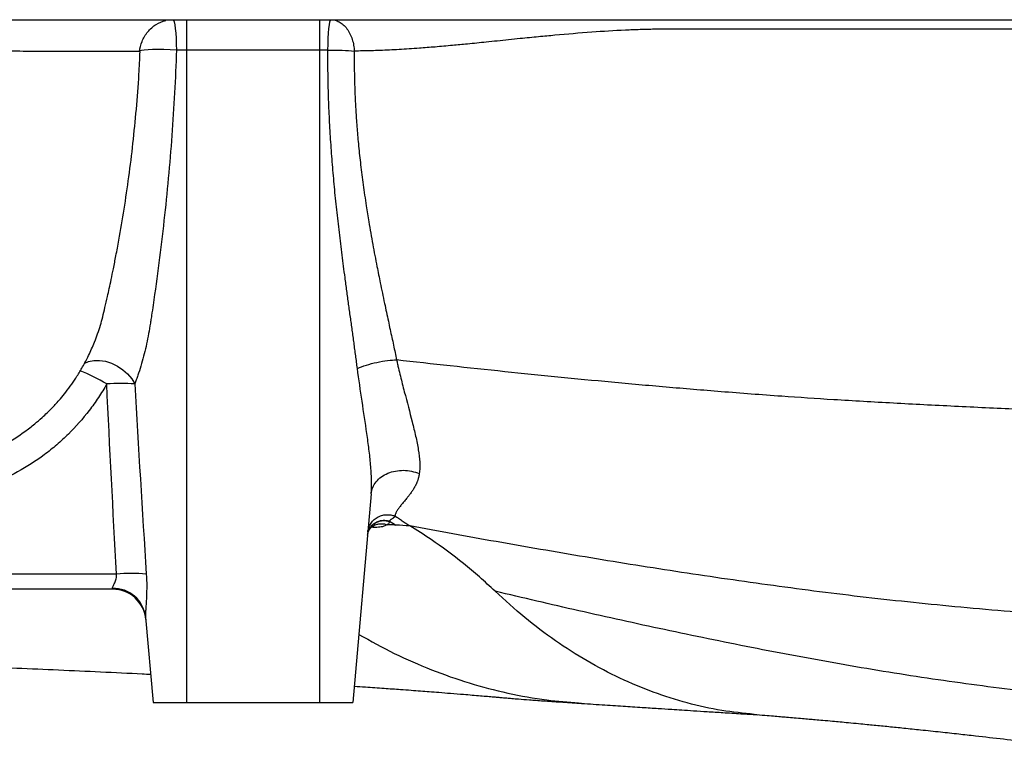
# Model space of a CAD drawing. Header units: millimetres. Extents: x 762 to 3564, y 267 to 3578.
# Tile 8 of 22: x 1844 to 2140, y 435 to 657. Entities that reach past the tile are written whole.
import ezdxf

# ---------------------------------------------------------------- set-up
doc = ezdxf.new("R2010")
doc.units = ezdxf.units.MM

msp = doc.modelspace()

# ---------------------------------------------------------------- linework, layer by layer
at = {"color": 7, "linetype": 'Continuous', "lineweight": 25}
for p, q in [((1764.26, 657.47), (2317.16, 657.47)), ((1894.31, 657.47), (1894.31, 648.34)), ((1934.31, 657.47), (1934.31, 648.34)), ((1894.31, 648.34), (1891.32, 648.34)), ((1934.31, 648.34), (1894.31, 648.34)), ((1894.31, 648.34), (1894.31, 452.47)), ((1936.81, 648.34), (1934.31, 648.34)), ((1934.31, 648.34), (1934.31, 452.47)), ((1949.8, 515.14), (1944.31, 452.47)), ((1872.18, 486.47), (1790.94, 486.47)), ((1872.18, 486.47), (1872.11, 486.73)), ((1882.07, 478.11), (1884.31, 452.47)), ((1884.31, 452.47), (1894.31, 452.47)), ((1894.31, 452.47), (1934.31, 452.47)), ((1934.31, 452.47), (1944.31, 452.47)), ((2012.06, 452.33), (2012.93, 452.24))]:
    msp.add_line(p, q, dxfattribs=at)
at = {"color": 1, "linetype": 'Continuous', "lineweight": 25}
msp.add_line((1791.34, 491.03), (1873.33, 491.03), dxfattribs=at)
at = {"color": 7, "linetype": 'Continuous', "lineweight": 25, "flags": 128}
for points in [[(1890.22, 657.47), (1890.43, 657.3), (1890.62, 656.79), (1890.8, 655.96), (1890.97, 654.84), (1891.1, 653.47), (1891.21, 651.89), (1891.28, 650.16), (1891.32, 648.34)], [(1936.81, 648.34), (1936.84, 650.16), (1936.9, 651.89), (1936.99, 653.47), (1937.1, 654.84), (1937.24, 655.96), (1937.39, 656.79), (1937.55, 657.3), (1937.72, 657.47)], [(1891.32, 648.34), (1889.43, 648.44), (1887.57, 648.49), (1885.8, 648.52), (1884.19, 648.5), (1882.8, 648.45), (1881.67, 648.36), (1880.85, 648.24), (1880.37, 648.1), (1880.24, 647.93)]]:
    msp.add_lwpolyline(points, dxfattribs=at)
at = {"color": 1, "linetype": 'Continuous', "lineweight": 25, "flags": 128}
msp.add_lwpolyline([(1863.64, 554.21), (1864.92, 554.81), (1866.49, 555.15), (1868.21, 555.18), (1870.01, 554.9), (1871.83, 554.33), (1873.6, 553.48), (1875.24, 552.38), (1876.69, 551.09), (1877.9, 549.64), (1878.82, 548.1)], dxfattribs=at)
at = {"color": 1, "linetype": 'Continuous', "lineweight": 25}
msp.add_arc((1839.55, 496.1), 60.47, 59.3153, 67.7853, dxfattribs=at)
at = {"color": 7, "linetype": 'Continuous', "lineweight": 25}
for centre, radius, start, end in [((1874.61, 477.5), 70.73, 86.5932, 93.4068), ((1877.81, 428.95), 62.24, 85.8735, 94.1265), ((1872.43, 477.03), 9.7, 6.3874, 91.8877), ((1872.18, 476.47), 10, 5, 90)]:
    msp.add_arc(centre, radius, start, end, dxfattribs=at)
for points, knots in [([(1880.22, 647.93), (1880.41, 648.94), (1880.81, 650.98), (1882.59, 653.94), (1885.17, 656.26), (1887.12, 656.91), (1888.1, 657.24)], [0, 0, 0, 0, 0.246701, 0.496761, 0.748573, 1, 1, 1, 1]), ([(1937.72, 657.47), (1938.12, 657.47), (1938.53, 657.42), (1939.37, 657.21), (1939.79, 657.04), (1940.62, 656.59), (1941.03, 656.3), (1941.81, 655.61), (1942.18, 655.2), (1942.85, 654.29), (1943.16, 653.79), (1943.69, 652.72), (1943.91, 652.15), (1944.28, 650.99), (1944.42, 650.4), (1944.62, 649.22), (1944.68, 648.63), (1944.7, 648.06)], [0, 0, 0, 0, 0.125, 0.125, 0.25, 0.25, 0.375, 0.375, 0.5, 0.5, 0.625, 0.625, 0.75, 0.75, 0.875, 0.875, 1, 1, 1, 1]), ([(2317.81, 654.62), (2316.97, 654.62), (2315.29, 654.62), (2312.78, 654.62), (2310.28, 654.62), (2307.8, 654.62), (2305.32, 654.62), (2302.86, 654.62), (2300.42, 654.62), (2297.98, 654.62), (2295.56, 654.62), (2293.16, 654.62), (2290.76, 654.62), (2288.38, 654.62), (2286.01, 654.62), (2283.66, 654.62), (2281.32, 654.62), (2278.99, 654.62), (2276.67, 654.62), (2274.37, 654.62), (2272.07, 654.62), (2269.8, 654.62), (2267.53, 654.62), (2265.28, 654.62), (2263.03, 654.62), (2260.81, 654.62), (2258.59, 654.62), (2256.39, 654.62), (2254.19, 654.62), (2252.02, 654.62), (2249.85, 654.62), (2247.7, 654.62), (2245.55, 654.62), (2243.43, 654.63), (2241.31, 654.63), (2239.21, 654.63), (2237.12, 654.63), (2235.05, 654.63), (2232.98, 654.63), (2230.93, 654.63), (2228.9, 654.63), (2226.87, 654.63), (2224.86, 654.63), (2222.85, 654.63), (2220.86, 654.63), (2218.88, 654.63), (2216.91, 654.63), (2211.64, 654.63), (2202.92, 654.63), (2190.66, 654.63), (2178, 654.63), (2164.1, 654.63), (2149.01, 654.64), (2132.82, 654.64), (2113.57, 654.64), (2092.6, 654.64), (2073.41, 654.64), (2058.87, 654.64), (2049.67, 654.64), (2043.09, 654.64), (2039.45, 654.63), (2036.87, 654.62), (2034.79, 654.59), (2032.65, 654.55), (2030.49, 654.48), (2028.3, 654.4), (2023.45, 654.2), (2015.6, 653.71), (2006.95, 652.98), (1999.81, 652.3), (1995.18, 651.84), (1989.93, 651.3), (1984.63, 650.75), (1979.04, 650.19), (1973.93, 649.7), (1969.12, 649.27), (1964.77, 648.93), (1961.18, 648.67), (1958.18, 648.49), (1955.29, 648.34), (1952.5, 648.22), (1949.81, 648.14), (1947.22, 648.08), (1945.53, 648.06), (1944.7, 648.06)], [0, 0, 0, 0, 0.0060095, 0.011992, 0.0179475, 0.0238762, 0.0297782, 0.0356536, 0.0415024, 0.0473247, 0.0531205, 0.0588899, 0.0646329, 0.0703495, 0.0760398, 0.0817037, 0.0873414, 0.0929531, 0.0985389, 0.1040988, 0.1096331, 0.1151418, 0.120625, 0.1260828, 0.1315152, 0.1369222, 0.142304, 0.1476604, 0.1529916, 0.1582974, 0.1635777, 0.168832, 0.1740601, 0.1792615, 0.184436, 0.1895832, 0.1947028, 0.1997948, 0.2048601, 0.2098996, 0.2149142, 0.2199048, 0.2248719, 0.2298165, 0.234739, 0.2396404, 0.2445223, 0.2493863, 0.2788148, 0.3095512, 0.3415092, 0.3745879, 0.4155299, 0.4576814, 0.5005969, 0.5672, 0.6257182, 0.6575891, 0.6879937, 0.7030703, 0.7134235, 0.7190933, 0.7251231, 0.7312484, 0.7374686, 0.7437827, 0.7501897, 0.7794867, 0.8124636, 0.8270245, 0.8436558, 0.8543758, 0.8748786, 0.8923088, 0.9061251, 0.9225483, 0.9373906, 0.9472056, 0.9567282, 0.9659598, 0.9749017, 0.9835549, 0.9919207, 1, 1, 1, 1]), ([(1477.4, 518.89), (1478.74, 518.91), (1485.43, 519.01), (1497.56, 519.17), (1511.8, 519.36), (1524.25, 519.52), (1534.82, 519.66), (1545.17, 519.79), (1554.94, 519.91), (1563.78, 520.02), (1571.66, 520.12), (1578.58, 520.2), (1584.57, 520.27), (1589.64, 520.33), (1593.59, 520.38), (1596.57, 520.41), (1598.85, 520.44), (1601.12, 520.47), (1603.72, 520.5), (1607.38, 520.54), (1612.27, 520.6), (1618.53, 520.67), (1625.74, 520.75), (1633.85, 520.83), (1642.08, 520.92), (1650.29, 521.01), (1658.13, 521.08), (1665.93, 521.16), (1673.46, 521.23), (1682.7, 521.32), (1693.35, 521.41), (1705.05, 521.51), (1715.7, 521.59), (1725.35, 521.66), (1734.05, 521.71), (1743.67, 521.78), (1754.09, 521.84), (1765.02, 521.9), (1774.81, 521.96), (1782.08, 522), (1787.35, 522.04), (1791.08, 522.06), (1794.62, 522.09), (1798.14, 522.12), (1801.62, 522.16), (1804.66, 522.2), (1806.96, 522.24), (1808.9, 522.28), (1810.56, 522.32), (1811.87, 522.37), (1812.81, 522.41), (1813.77, 522.46), (1814.71, 522.52), (1815.62, 522.59), (1817.06, 522.72), (1818.65, 522.91), (1820.57, 523.2), (1823.1, 523.67), (1826.27, 524.42), (1829.79, 525.49), (1833.77, 526.97), (1837.92, 528.88), (1842.1, 531.25), (1845.65, 533.63), (1848.57, 535.9), (1850.81, 537.83), (1852.24, 539.16), (1853.12, 540.02), (1853.56, 540.45), (1854.28, 541.18), (1855.3, 542.26), (1856.64, 543.78), (1858.22, 545.72), (1859.88, 547.96), (1861.58, 550.5), (1863.29, 553.35), (1865.08, 556.78), (1866.92, 560.93), (1868.28, 564.84), (1869.25, 568.31), (1869.92, 571.2), (1870.57, 574.04), (1871.18, 576.85), (1871.78, 579.62), (1872.45, 582.9), (1873.23, 586.83), (1874.33, 592.78), (1875.68, 600.7), (1877.1, 610.38), (1878.33, 620.39), (1879.34, 630.65), (1880.05, 639.85), (1880.31, 645.64), (1880.41, 647.92)], [0, 0, 0, 0, 0.00594, 0.02975, 0.054408, 0.070344, 0.086618, 0.103093, 0.118481, 0.132452, 0.145003, 0.15613, 0.165832, 0.174105, 0.180947, 0.185317, 0.188802, 0.1923, 0.196625, 0.201778, 0.210697, 0.221353, 0.233749, 0.24789, 0.26378, 0.277498, 0.292202, 0.306841, 0.321132, 0.335074, 0.360523, 0.384719, 0.407655, 0.429324, 0.449719, 0.468841, 0.500108, 0.53146, 0.562933, 0.594319, 0.610665, 0.626955, 0.643615, 0.661759, 0.681483, 0.702697, 0.716913, 0.73056, 0.743224, 0.74886, 0.754287, 0.759506, 0.764521, 0.769196, 0.772236, 0.775218, 0.778314, 0.781682, 0.786809, 0.792443, 0.797823, 0.805422, 0.8125, 0.819075, 0.824634, 0.828944, 0.832021, 0.833154, 0.834563, 0.836064, 0.838443, 0.841387, 0.84501, 0.849412, 0.853579, 0.858405, 0.864011, 0.870581, 0.878436, 0.882226, 0.88646, 0.891485, 0.895028, 0.899118, 0.903937, 0.909697, 0.91671, 0.930458, 0.944861, 0.959593, 0.974636, 0.990008, 1, 1, 1, 1]), ([(1891.32, 648.34), (1891.04, 639.77), (1890.58, 631.21), (1889.32, 614.14), (1888.53, 605.63), (1887.12, 592.9), (1886.62, 588.67), (1885.53, 580.21), (1884.95, 576), (1884.18, 570.75), (1884.03, 569.7), (1883.79, 568.14), (1883.71, 567.61), (1883.55, 566.57), (1883.47, 566.05), (1883.05, 563.45), (1882.65, 561.4), (1881.97, 558.38), (1881.72, 557.38), (1881.2, 555.4), (1880.93, 554.43), (1880.36, 552.52), (1880.06, 551.59), (1879.6, 550.24), (1879.45, 549.8), (1879.13, 548.93), (1878.98, 548.51), (1878.82, 548.1)], [0, 0, 0, 0, 0.25, 0.25, 0.5, 0.5, 0.625, 0.625, 0.75, 0.75, 0.78125, 0.78125, 0.796875, 0.796875, 0.8125, 0.8125, 0.875, 0.875, 0.90625, 0.90625, 0.9375, 0.9375, 0.96875, 0.96875, 0.984375, 0.984375, 1, 1, 1, 1]), ([(1880.31, 647.93), (1880.38, 647.93), (1880.49, 647.93), (1880.22, 647.93), (1880.13, 647.93)], [0, 0, 0, 0, 0.6442122, 1, 1, 1, 1]), ([(1945.65, 552.76), (1945.57, 553.39), (1945.4, 554.66), (1945.15, 556.57), (1944.89, 558.48), (1944.63, 560.4), (1944.36, 562.33), (1944.1, 564.27), (1943.83, 566.21), (1943.56, 568.16), (1943.29, 570.12), (1943.02, 572.09), (1942.75, 574.07), (1942.48, 576.05), (1942.21, 578.04), (1941.73, 581.62), (1941.05, 586.79), (1940.22, 593.59), (1939.44, 600.41), (1938.86, 606.09), (1938.45, 610.61), (1938.16, 613.96), (1937.9, 617.32), (1937.67, 620.7), (1937.45, 624.1), (1937.27, 627.51), (1937.11, 630.95), (1936.99, 634.39), (1936.89, 637.86), (1936.83, 641.34), (1936.79, 644.83), (1936.8, 647.17), (1936.81, 648.34)], [0, 0, 0, 0, 0.020169, 0.040405, 0.060707, 0.081075, 0.101509, 0.12201, 0.142576, 0.163209, 0.183908, 0.204673, 0.225504, 0.246401, 0.267364, 0.288394, 0.359358, 0.430537, 0.501936, 0.573565, 0.608287, 0.64315, 0.678156, 0.713306, 0.748603, 0.784048, 0.819645, 0.855396, 0.891304, 0.927372, 0.963603, 1, 1, 1, 1]), ([(1936.81, 648.34), (1938.24, 648.34), (1939.7, 648.32), (1942.42, 648.22), (1943.67, 648.15), (1944.7, 648.06)], [0, 0, 0, 0, 0.5, 0.5, 1, 1, 1, 1]), ([(1944.7, 648.06), (1944.7, 647.52), (1944.69, 646.44), (1944.69, 644.81), (1944.7, 643.18), (1944.73, 641.54), (1944.76, 639.89), (1944.8, 638.24), (1944.86, 636.58), (1944.92, 634.92), (1945, 633.24), (1945.08, 631.57), (1945.18, 629.88), (1945.29, 628.19), (1945.41, 626.49), (1945.63, 623.6), (1946, 619.41), (1946.61, 613.78), (1947.37, 607.79), (1948.2, 602.09), (1949.17, 596.12), (1950.24, 590.03), (1951.4, 583.93), (1952.59, 578.02), (1953.73, 572.55), (1954.73, 567.89), (1955.46, 564.49), (1955.98, 562.1), (1956.48, 559.77), (1956.96, 557.51), (1957.27, 556.03), (1957.43, 555.3)], [0, 0, 0, 0, 0.017104, 0.034278, 0.051524, 0.06884, 0.086229, 0.103691, 0.121226, 0.138836, 0.156521, 0.174281, 0.192117, 0.210031, 0.228022, 0.246092, 0.301871, 0.361731, 0.42569, 0.493764, 0.544965, 0.618362, 0.690853, 0.743787, 0.811655, 0.87063, 0.897922, 0.924505, 0.950379, 0.975544, 1, 1, 1, 1]), ([(1945.65, 552.76), (1946.43, 553.09), (1947.33, 553.43), (1949.33, 554.05), (1950.42, 554.34), (1952.6, 554.81), (1953.69, 554.99), (1955.71, 555.24), (1956.63, 555.3), (1957.43, 555.3)], [0, 0, 0, 0, 0.25, 0.25, 0.5, 0.5, 0.75, 0.75, 1, 1, 1, 1]), ([(1949.8, 515.14), (1949.92, 516.49), (1949.93, 517.92), (1949.86, 520.84), (1949.76, 522.33), (1949.49, 525.37), (1949.32, 526.91), (1948.93, 530.04), (1948.72, 531.63), (1948.04, 536.4), (1947.55, 539.62), (1946.57, 546.14), (1946.09, 549.43), (1945.65, 552.76)], [0, 0, 0, 0, 0.125, 0.125, 0.25, 0.25, 0.375, 0.375, 0.5, 0.5, 0.75, 0.75, 1, 1, 1, 1]), ([(2220.89, 536.93), (2218.82, 537.04), (2211.32, 537.41), (2197.92, 538.05), (2174.51, 539.1), (2149.78, 540.17), (2124.85, 541.35), (2106.44, 542.3), (2089.05, 543.3), (2071.94, 544.44), (2055.3, 545.7), (2038.25, 547.12), (2016.48, 549.08), (1989.27, 551.78), (1968.06, 554.1), (1957.43, 555.3)], [0.4566143, 0.4566143, 0.4566143, 0.4566143, 0.46875, 0.5, 0.53125, 0.59375, 0.625, 0.65625, 0.6875, 0.7159861, 0.75, 0.78125, 0.8125, 0.875, 0.940226, 0.940226, 0.940226, 0.940226]), ([(1957.43, 555.3), (1957.47, 555.1), (1957.52, 554.9), (1957.61, 554.49), (1957.74, 553.88), (1958.06, 552.46), (1958.35, 551.26), (1958.93, 548.88), (1959.33, 547.31), (1960.54, 542.66), (1961.36, 539.64), (1962.28, 535.99), (1962.46, 535.26), (1962.81, 533.82), (1962.97, 533.11), (1963.44, 531.01), (1963.71, 529.65), (1964.13, 527.04), (1964.28, 525.78), (1964.37, 523.97), (1964.38, 523.38), (1964.34, 522.25), (1964.3, 521.7), (1964.22, 521.17)], [0, 0, 0, 0, 0.015625, 0.015625, 0.03125, 0.0625, 0.125, 0.125, 0.25, 0.25, 0.5, 0.5, 0.5625, 0.5625, 0.625, 0.625, 0.75, 0.75, 0.875, 0.875, 0.9375, 0.9375, 1, 1, 1, 1]), ([(1870.41, 548.1), (1869.62, 546.71), (1868.79, 545.35), (1867.02, 542.69), (1866.1, 541.39), (1863.22, 537.62), (1861.13, 535.25), (1857.76, 531.93), (1856.6, 530.85), (1854.79, 529.3), (1854.18, 528.79), (1852.93, 527.8), (1852.3, 527.31), (1849.1, 524.92), (1846.44, 523.21), (1840.9, 520.17), (1838.03, 518.85), (1834.3, 517.44), (1833.55, 517.18), (1832.04, 516.66), (1831.27, 516.42), (1828.98, 515.73), (1827.45, 515.33), (1822.82, 514.28), (1818.15, 513.57), (1813.41, 513.35), (1811.42, 513.33), (1811.03, 513.33), (1810.23, 513.33), (1809.83, 513.33), (1808.64, 513.33), (1807.85, 513.33), (1807.05, 513.33)], [0, 0, 0, 0, 0.0625, 0.0625, 0.125, 0.125, 0.25, 0.25, 0.3125, 0.3125, 0.34375, 0.34375, 0.375, 0.375, 0.5, 0.5, 0.625, 0.625, 0.65625, 0.65625, 0.6875, 0.6875, 0.75, 0.75, 0.875, 0.9375, 0.9375, 0.953125, 0.953125, 0.96875, 0.96875, 1, 1, 1, 1]), ([(1949.8, 515.14), (1949.85, 515.78), (1950.01, 516.41), (1950.52, 517.62), (1950.87, 518.2), (1951.73, 519.27), (1952.25, 519.76), (1953.43, 520.61), (1954.09, 520.98), (1955.51, 521.57), (1956.27, 521.8), (1957.85, 522.1), (1958.66, 522.17), (1960.3, 522.15), (1961.12, 522.06), (1962.72, 521.73), (1963.49, 521.48), (1964.22, 521.17)], [0, 0, 0, 0, 0.125, 0.125, 0.25, 0.25, 0.375, 0.375, 0.5, 0.5, 0.625, 0.625, 0.75, 0.75, 0.875, 0.875, 1, 1, 1, 1]), ([(1964.22, 521.17), (1964.21, 521.07), (1964.18, 520.86), (1964.12, 520.56), (1964.05, 520.26), (1963.98, 519.95), (1963.89, 519.65), (1963.8, 519.35), (1963.7, 519.05), (1963.59, 518.75), (1963.47, 518.45), (1963.35, 518.15), (1963.21, 517.85), (1963.07, 517.56), (1962.91, 517.27), (1962.64, 516.78), (1962.22, 516.08), (1961.66, 515.27), (1961.03, 514.45), (1960.48, 513.78), (1959.99, 513.18), (1959.59, 512.7), (1959.19, 512.24), (1958.81, 511.79), (1958.46, 511.34), (1958.14, 510.92), (1957.85, 510.51), (1957.6, 510.13), (1957.39, 509.76), (1957.22, 509.41), (1957.08, 509.08), (1956.98, 508.76), (1956.93, 508.56), (1956.91, 508.45)], [0, 0, 0, 0, 0.015831, 0.031944, 0.048344, 0.065036, 0.082024, 0.099313, 0.116906, 0.134807, 0.153019, 0.171545, 0.190388, 0.209551, 0.229036, 0.248845, 0.3095, 0.376138, 0.434047, 0.504252, 0.546988, 0.589623, 0.632159, 0.674612, 0.716643, 0.758261, 0.797341, 0.834864, 0.870854, 0.905335, 0.938334, 0.969879, 1, 1, 1, 1]), ([(1948.79, 503.67), (1948.83, 504.04), (1948.9, 504.44), (1949.15, 505.23), (1949.33, 505.63), (1949.8, 506.4), (1950.09, 506.77), (1950.76, 507.44), (1951.15, 507.74), (1952, 508.24), (1952.45, 508.44), (1953.39, 508.72), (1953.87, 508.8), (1954.8, 508.86), (1955.26, 508.83), (1956.13, 508.7), (1956.54, 508.59), (1956.91, 508.45)], [0, 0, 0, 0, 0.125, 0.125, 0.25, 0.25, 0.375, 0.375, 0.5, 0.5, 0.625, 0.625, 0.75, 0.75, 0.875, 0.875, 1, 1, 1, 1]), ([(1956.92, 508.44), (1956.91, 508.42), (1956.9, 508.38), (1956.87, 508.31), (1956.83, 508.25), (1956.79, 508.19), (1956.74, 508.12), (1956.67, 508.06), (1956.57, 507.96), (1956.37, 507.82), (1956.08, 507.64), (1955.8, 507.46), (1955.6, 507.31), (1955.47, 507.19), (1955.39, 507.09), (1955.34, 506.99), (1955.32, 506.92), (1955.31, 506.89)], [0, 0, 0, 0, 0.0312619, 0.06399, 0.0982023, 0.1339157, 0.1711474, 0.2099148, 0.2502363, 0.3525008, 0.5052607, 0.6515534, 0.7572977, 0.8246734, 0.8875206, 0.9459332, 1, 1, 1, 1]), ([(1961.34, 505.47), (1961.16, 505.58), (1960.78, 505.81), (1960.23, 506.16), (1959.67, 506.51), (1959.12, 506.88), (1958.56, 507.26), (1958.01, 507.65), (1957.46, 508.04), (1957.1, 508.31), (1956.91, 508.45)], [0, 0, 0, 0, 0.123719, 0.247817, 0.372287, 0.497123, 0.622319, 0.747868, 0.873764, 1, 1, 1, 1]), ([(1948.71, 502.7), (1948.74, 503.01), (1948.8, 503.34), (1949, 504), (1949.15, 504.33), (1949.52, 504.97), (1949.75, 505.27), (1950.3, 505.83), (1950.61, 506.09), (1951.29, 506.51), (1951.66, 506.68), (1952.41, 506.93), (1952.8, 507.01), (1953.56, 507.08), (1953.94, 507.07), (1954.65, 506.98), (1954.99, 506.9), (1955.3, 506.8)], [0, 0, 0, 0, 0.125, 0.125, 0.25, 0.25, 0.375, 0.375, 0.5, 0.5, 0.625, 0.625, 0.75, 0.75, 0.875, 0.875, 1, 1, 1, 1]), ([(1948.72, 502.79), (1948.74, 503.1), (1948.81, 503.43), (1949.01, 504.09), (1949.15, 504.42), (1949.53, 505.06), (1949.76, 505.37), (1950.31, 505.93), (1950.62, 506.18), (1951.3, 506.6), (1951.67, 506.77), (1952.43, 507.02), (1952.82, 507.1), (1953.58, 507.17), (1953.95, 507.16), (1954.67, 507.07), (1955, 506.99), (1955.31, 506.89)], [0, 0, 0, 0, 0.125, 0.125, 0.25, 0.25, 0.375, 0.375, 0.5, 0.5, 0.625, 0.625, 0.75, 0.75, 0.875, 0.875, 1, 1, 1, 1]), ([(1950.13, 505.24), (1950.19, 505.28), (1950.39, 505.45), (1950.59, 505.52), (1950.61, 505.53), (1950.61, 505.53)], [0, 0, 0, 0, 0.166864, 0.638647, 1, 1, 1, 1]), ([(1957.24, 505.72), (1957.01, 505.73), (1956.57, 505.75), (1955.9, 505.77), (1955.24, 505.8), (1954.79, 505.82), (1954.56, 505.83)], [0, 0, 0, 0, 0.251546, 0.502049, 0.751527, 1, 1, 1, 1]), ([(1955.3, 506.8), (1955.26, 506.6), (1955.17, 506.42), (1954.99, 506.17), (1954.92, 506.09), (1954.8, 505.99), (1954.76, 505.95), (1954.67, 505.88), (1954.62, 505.85), (1954.57, 505.82)], [0, 0, 0, 0, 0.5, 0.5, 0.75, 0.75, 0.875, 0.875, 1, 1, 1, 1]), ([(1986.99, 485.83), (1983.87, 488.79), (1977.56, 494.33), (1968.98, 500.69), (1963.52, 504.17), (1961.36, 505.46)], [0.85237735, 0.85237735, 0.85237735, 0.85237735, 0.86142748, 0.87047761, 0.87629234, 0.87629234, 0.87629234, 0.87629234]), ([(1948.73, 502.73), (1948.74, 502.86), (1948.77, 503.27), (1949.07, 504.08), (1949.61, 504.84), (1949.96, 505.11), (1950.1, 505.21)], [0, 0, 0, 0, 0.138809, 0.44505, 0.774363, 1, 1, 1, 1]), ([(1872.11, 486.73), (1872.09, 486.81), (1872.1, 486.9), (1872.16, 487.13), (1872.22, 487.26), (1872.36, 487.53), (1872.44, 487.68), (1872.61, 488.01), (1872.7, 488.18), (1872.89, 488.54), (1872.98, 488.74), (1873.14, 489.14), (1873.21, 489.36), (1873.32, 489.81), (1873.36, 490.05), (1873.39, 490.53), (1873.37, 490.78), (1873.33, 491.03)], [0, 0, 0, 0, 0.125, 0.125, 0.25, 0.25, 0.375, 0.375, 0.5, 0.5, 0.625, 0.625, 0.75, 0.75, 0.875, 0.875, 1, 1, 1, 1]), ([(1882.29, 491.03), (1882.37, 489.81), (1882.4, 488.6), (1882.4, 486.81), (1882.4, 486.21), (1882.36, 485.04), (1882.34, 484.46), (1882.29, 483.33), (1882.25, 482.77), (1882.19, 481.69), (1882.15, 481.16), (1882.09, 480.17), (1882.07, 479.69), (1882.04, 478.82), (1882.04, 478.43), (1882.07, 478.11)], [0, 0, 0, 0, 0.25, 0.25, 0.375, 0.375, 0.5, 0.5, 0.625, 0.625, 0.75, 0.75, 0.875, 0.875, 1, 1, 1, 1]), ([(2064.78, 448.89), (2061.52, 449.22), (2054.78, 449.9), (2044.65, 452.18), (2034.44, 455.4), (2024.4, 459.62), (2014.58, 464.77), (2005.04, 470.87), (1995.78, 477.8), (1989.92, 483.15), (1986.99, 485.83)], [0, 0, 0, 0, 0.117968, 0.243977, 0.369984, 0.49599, 0.621995, 0.747998, 0.874, 1, 1, 1, 1]), ([(1789.05, 464.87), (1790.83, 464.81), (1795.48, 464.65), (1802.7, 464.38), (1810.82, 464.08), (1820.27, 463.72), (1831.23, 463.29), (1843.65, 462.78), (1856.19, 462.23), (1868.74, 461.66), (1877.91, 461.22), (1882.74, 460.97), (1883.57, 460.93)], [0, 0, 0, 0, 0.04962, 0.129695, 0.206754, 0.285911, 0.410332, 0.540604, 0.677263, 0.820396, 0.968951, 1, 1, 1, 1]), ([(1944.74, 457.35), (1945.85, 457.27), (1948.89, 457.07), (1953.49, 456.74), (1958.06, 456.42), (1961.69, 456.15), (1964.55, 455.93), (1967.34, 455.72), (1970.33, 455.49), (1973.8, 455.21), (1977.12, 454.94), (1980.09, 454.7), (1982.47, 454.5), (1984.62, 454.31), (1986.45, 454.15), (1987.8, 454.03), (1988.77, 453.95), (1989.57, 453.88), (1990.65, 453.79), (1992.16, 453.66), (1994.38, 453.48), (1997.47, 453.24), (2001.63, 452.94), (2006.59, 452.59), (2010.36, 452.36), (2012.27, 452.23)], [0, 0, 0, 0, 0.047612, 0.131307, 0.205971, 0.256399, 0.30146, 0.342684, 0.39145, 0.450078, 0.518659, 0.564623, 0.609188, 0.647458, 0.679402, 0.705, 0.715421, 0.725504, 0.740662, 0.761524, 0.788094, 0.829348, 0.879562, 0.938782, 1, 1, 1, 1]), ([(2012.04, 452.25), (2014.39, 452.09), (2018.81, 451.79), (2025.18, 451.37), (2030.8, 451), (2035.65, 450.68), (2039.63, 450.42), (2043.16, 450.2), (2046.71, 449.97), (2050.83, 449.71), (2055.56, 449.41), (2060.57, 449.1), (2064.04, 448.89), (2065.7, 448.78)], [0, 0, 0, 0, 0.138701, 0.261414, 0.368289, 0.459459, 0.535036, 0.590902, 0.655939, 0.731246, 0.81676, 0.912408, 1, 1, 1, 1]), ([(2064.78, 448.86), (2065.84, 448.77), (2067.74, 448.62), (2070.38, 448.41), (2072.56, 448.23), (2074.62, 448.06), (2076.83, 447.87), (2079.09, 447.68), (2081.18, 447.49), (2083.21, 447.32), (2085.56, 447.11), (2088.05, 446.88), (2090.6, 446.65), (2093.2, 446.4), (2095.9, 446.15), (2098.48, 445.9), (2101.48, 445.61), (2105.13, 445.24), (2109.82, 444.77), (2115.05, 444.22), (2120.47, 443.64), (2125.93, 443.04), (2132.24, 442.34), (2139.63, 441.5), (2148.12, 440.52), (2156.57, 439.52), (2164.62, 438.55), (2172.53, 437.6), (2180.14, 436.69), (2187.65, 435.81), (2192.99, 435.17), (2195.79, 434.84), (2196.25, 434.79)], [0, 0, 0, 0, 0.028014, 0.050023, 0.067775, 0.083574, 0.103255, 0.124394, 0.141232, 0.156307, 0.175766, 0.200316, 0.218777, 0.239342, 0.264739, 0.285326, 0.30246, 0.337728, 0.373574, 0.412869, 0.459925, 0.501774, 0.539539, 0.601812, 0.664947, 0.724975, 0.785931, 0.83684, 0.890688, 0.94307, 0.990687, 1, 1, 1, 1])]:
    msp.add_open_spline(points, degree=3, knots=knots, dxfattribs=at)
at = {"color": 1, "linetype": 'Continuous', "lineweight": 25}
for points, knots in [([(1880.13, 647.93), (1879.93, 647.92), (1879.48, 647.92), (1877.5, 647.92), (1874.35, 647.92), (1870.34, 647.92), (1865.26, 647.92), (1859.06, 647.93), (1851.74, 647.92), (1843.35, 647.97), (1833.94, 648.1), (1823.58, 648.28), (1812.32, 648.51), (1800.17, 648.8), (1787.12, 649.12), (1773.25, 649.48), (1763.33, 649.73), (1758.36, 649.86)], [0, 0, 0, 0, 0.051738, 0.119615, 0.187178, 0.2546, 0.321987, 0.389518, 0.457368, 0.525625, 0.593609, 0.661268, 0.728764, 0.79625, 0.863872, 0.93177, 1, 1, 1, 1]), ([(1954.57, 505.82), (1954.15, 505.6), (1953.42, 505.21), (1951.72, 504.99), (1950.46, 505.03), (1949.9, 505.05)], [0, 0, 0, 0, 0.42916, 0.747252, 1, 1, 1, 1]), ([(1950.1, 505.2), (1950.17, 505.26), (1950.51, 505.56), (1951.28, 505.9), (1952.35, 506.15), (1953.48, 506.15), (1954.21, 505.93), (1954.57, 505.82)], [0, 0, 0, 0, 0.056988, 0.292741, 0.528494, 0.764247, 1, 1, 1, 1]), ([(2293.2, 467.25), (2290.02, 467.59), (2279.89, 468.64), (2265.17, 470.05), (2248.87, 471.53), (2234.44, 472.76), (2219.49, 473.92), (2203.93, 475.07), (2187.82, 476.23), (2171.31, 477.42), (2150.24, 479.01), (2125.31, 481.08), (2096.76, 484.08), (2068.78, 487.69), (2041.2, 491.72), (2013.98, 496.1), (1987.24, 500.71), (1969.97, 503.88), (1961.36, 505.46)], [0, 0, 0, 0, 0.026437, 0.084285, 0.124119, 0.16515, 0.208381, 0.253982, 0.301751, 0.351243, 0.401796, 0.492078, 0.578962, 0.663866, 0.748495, 0.832802, 0.916662, 1, 1, 1, 1]), ([(2322.78, 437.68), (2318.31, 438.26), (2307.44, 439.69), (2290.23, 441.79), (2272.42, 443.83), (2255.73, 445.61), (2239.93, 447.13), (2223.49, 448.59), (2206.34, 450.05), (2188.66, 451.57), (2167.52, 453.51), (2143.52, 456), (2116.77, 459.58), (2090.28, 463.94), (2063.96, 468.87), (2037.83, 474.26), (2012.04, 479.95), (1995.32, 483.87), (1986.99, 485.83)], [0, 0, 0, 0, 0.036964, 0.089822, 0.143754, 0.187103, 0.232225, 0.280209, 0.330909, 0.383879, 0.438253, 0.521648, 0.60236, 0.681979, 0.761767, 0.84154, 0.921028, 1, 1, 1, 1]), ([(1946.1, 472.89), (1949.62, 470.93), (1956.73, 466.98), (1967.81, 462.16), (1979.2, 458.16), (1990.78, 455.15), (2001.75, 453.13), (2008.87, 452.57), (2012.06, 452.33)], [0, 0, 0, 0, 0.169092, 0.341897, 0.5147, 0.687502, 0.860302, 1, 1, 1, 1])]:
    msp.add_open_spline(points, degree=3, knots=knots, dxfattribs=at)
at = {"color": 7, "linetype": 'Continuous', "lineweight": 25}
for points in [[(1873.33, 491.03), (1872.29, 510.05), (1871.33, 529.07), (1870.41, 548.1)], [(1878.82, 548.1), (1879.9, 529.08), (1881.05, 510.06), (1882.29, 491.03)], [(1955.31, 506.89), (1955.31, 506.86), (1955.3, 506.83), (1955.3, 506.8)], [(1955.31, 506.89), (1955.95, 506.48), (1956.59, 506.1), (1957.23, 505.73)], [(1961.34, 505.47), (1959.97, 505.56), (1958.6, 505.64), (1957.23, 505.73)]]:
    msp.add_open_spline(points, degree=3, dxfattribs=at)

doc.saveas('drawing.dxf')
